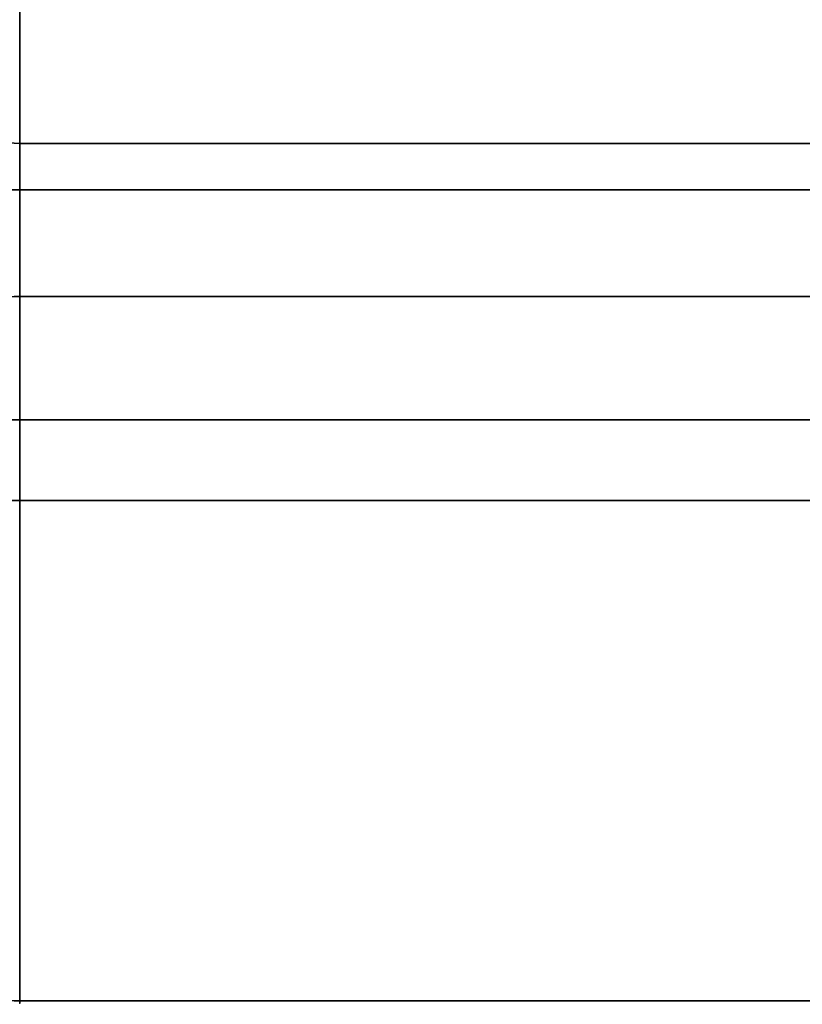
# Model space of a CAD drawing. Header units: millimetres. Extents: x -110 to 110, y -15 to 15.
# Tile 25 of 110: x -64 to -57, y -14 to -5. Entities that reach past the tile are written whole.
import ezdxf

# ---------------------------------------------------------------- set-up
doc = ezdxf.new("R2010")
doc.units = ezdxf.units.MM
doc.layers.add('1', color=7, linetype='Continuous', true_color=0xffffff)

msp = doc.modelspace()

# ---------------------------------------------------------------- linework, layer by layer
at = {"layer": '1', "color": 252, "linetype": 'Continuous', "lineweight": 35}
for p, q in [((-64, -6.3048, -12.5), (-55.5, -6.3048, -12.5)), ((-64, -6.3048, 12.5), (-55.5, -6.3048, 12.5)), ((-64, -7.6729, -11.7101), (-55.5, -7.6729, -11.7101)), ((-64, -7.6729, 11.7101), (-55.5, -7.6729, 11.7101)), ((-64, -13.9777, -0.7899), (-55.5, -13.9777, -0.7899)), ((-64, -13.9777, 0.7899), (-55.5, -13.9777, 0.7899))]:
    msp.add_line(p, q, dxfattribs=at)
at = {"layer": '1', "color": 252, "linetype": 'Continuous', "lineweight": 35, "extrusion": (-1, 0, 0)}
for start, end in [(296.7655, 303.2345), (56.7655, 63.2345)]:
    msp.add_arc((0, 0, 64), 14, start, end, dxfattribs=at)
at = {"layer": '1', "color": 252, "linetype": 'Continuous', "lineweight": 35, "extrusion": (1, 0, 0)}
msp.add_arc((0, 0, -64), 14, 176.7655, 183.2345, dxfattribs=at)
at = {"layer": '1', "color": 252, "linetype": 'Continuous', "lineweight": 35}
for points, knots in [([(-65, -3.5707, -12.5), (-65, -4.09, -12.5), (-64.975, -4.6058, -12.5), (-64.808, -5.362, -12.5), (-64.7302, -5.6166, -12.5), (-64.4705, -6.0766, -12.5), (-64.2673, -6.3048, -12.5), (-64, -6.3048, -12.5)], [0, 0, 0, 0, 0.5, 0.5, 0.75, 0.75, 1, 1, 1, 1]), ([(-64, -6.3048, 12.5), (-64.2667, -6.3048, 12.5), (-64.4706, -6.076, 12.5), (-64.7282, -5.6206, 12.5), (-64.8066, -5.367, 12.5), (-64.9752, -4.6072, 12.5), (-65, -4.0904, 12.5), (-65, -3.5707, 12.5)], [0, 0, 0, 0, 0.25, 0.25, 0.5, 0.5, 1, 1, 1, 1])]:
    msp.add_open_spline(points, degree=3, knots=knots, dxfattribs=at)
at = {"layer": '1', "color": 252, "linetype": 'Continuous', "lineweight": 35, "extrusion": (-1.26719e-14, -0.866025, -0.5)}
msp.add_open_spline([(-64, -7.6729, -11.7101), (-64.2667, -7.6729, -11.7101), (-64.4706, -7.7873, -11.5119), (-64.7282, -8.015, -11.1176), (-64.8066, -8.1418, -10.8979), (-64.9752, -8.5217, -10.2399), (-65, -8.7801, -9.7924), (-65, -9.04, -9.3423)], degree=3, knots=[0, 0, 0, 0, 0.25, 0.25, 0.5, 0.5, 1, 1, 1, 1], dxfattribs=at)
at = {"layer": '1', "color": 252, "linetype": 'Continuous', "lineweight": 35, "extrusion": (-7.895e-15, -0.866025, 0.5)}
msp.add_open_spline([(-65, -9.04, 9.3423), (-65, -8.7803, 9.792), (-64.975, -8.5224, 10.2387), (-64.808, -8.1443, 10.8936), (-64.7302, -8.017, 11.1141), (-64.4705, -7.787, 11.5125), (-64.2673, -7.6729, 11.7101), (-64, -7.6729, 11.7101)], degree=3, knots=[0, 0, 0, 0, 0.5, 0.5, 0.75, 0.75, 1, 1, 1, 1], dxfattribs=at)
at = {"layer": '1', "color": 252, "linetype": 'Continuous', "lineweight": 35, "extrusion": (-5.8616e-15, -0.866025, 0.5)}
msp.add_open_spline([(-64, -13.9777, 0.7899), (-64.2667, -13.9777, 0.7899), (-64.4706, -13.8633, 0.9881), (-64.7282, -13.6356, 1.3824), (-64.8066, -13.5088, 1.6021), (-64.9752, -13.1289, 2.2601), (-65, -12.8705, 2.7076), (-65, -12.6107, 3.1577)], degree=3, knots=[0, 0, 0, 0, 0.25, 0.25, 0.5, 0.5, 1, 1, 1, 1], dxfattribs=at)
at = {"layer": '1', "color": 252, "linetype": 'Continuous', "lineweight": 35, "extrusion": (-7.80808e-15, -0.866025, -0.5)}
msp.add_open_spline([(-65, -12.6107, -3.1577), (-65, -12.8703, -2.708), (-64.975, -13.1282, -2.2613), (-64.808, -13.5063, -1.6064), (-64.7302, -13.6336, -1.3859), (-64.4705, -13.8636, -0.9875), (-64.2673, -13.9777, -0.7899), (-64, -13.9777, -0.7899)], degree=3, knots=[0, 0, 0, 0, 0.5, 0.5, 0.75, 0.75, 1, 1, 1, 1], dxfattribs=at)
at = {"layer": '1', "color": 252, "linetype": 'Continuous', "lineweight": 35}
for points in [[(-64, -6.3048, 12.5), (-55.5, -6.3048, 12.5), (-55.5, 6.3048, 12.5), (-64, 6.3048, 12.5)], [(-64, 6.3048, -12.5), (-55.5, 6.3048, -12.5), (-55.5, -6.3048, -12.5), (-64, -6.3048, -12.5)], [(-51.2, -6.7175, 6.7175), (-65, -6.7175, 6.7175), (-65, -3.6355, 8.7769), (-51.2, -3.6355, 8.7769)], [(-51.2, -3.6355, -8.7769), (-65, -3.6355, -8.7769), (-65, -6.7175, -6.7175), (-51.2, -6.7175, -6.7175)], [(-55.5, -7.6729, -11.7101), (-64, -7.6729, -11.7101), (-64, -6.3048, -12.5), (-55.5, -6.3048, -12.5)], [(-55.5, -6.3048, 12.5), (-64, -6.3048, 12.5), (-64, -7.6729, 11.7101), (-55.5, -7.6729, 11.7101)], [(-51.2, -8.7769, 3.6355), (-65, -8.7769, 3.6355), (-65, -6.7175, 6.7175), (-51.2, -6.7175, 6.7175)], [(-51.2, -6.7175, -6.7175), (-65, -6.7175, -6.7175), (-65, -8.7769, -3.6355), (-51.2, -8.7769, -3.6355)], [(-64, -13.9777, 0.7899), (-55.5, -13.9777, 0.7899), (-55.5, -7.6729, 11.7101), (-64, -7.6729, 11.7101)], [(-64, -7.6729, -11.7101), (-55.5, -7.6729, -11.7101), (-55.5, -13.9777, -0.7899), (-64, -13.9777, -0.7899)], [(-51.2, -9.5), (-65, -9.5), (-65, -8.7769, 3.6355), (-51.2, -8.7769, 3.6355)], [(-51.2, -8.7769, -3.6355), (-65, -8.7769, -3.6355), (-65, -9.5), (-51.2, -9.5)], [(-55.5, -13.9777, 0.7899), (-64, -13.9777, 0.7899), (-64, -13.9777, -0.7899), (-55.5, -13.9777, -0.7899)]]:
    msp.add_3dface(points, dxfattribs=at)

doc.saveas('drawing.dxf')
